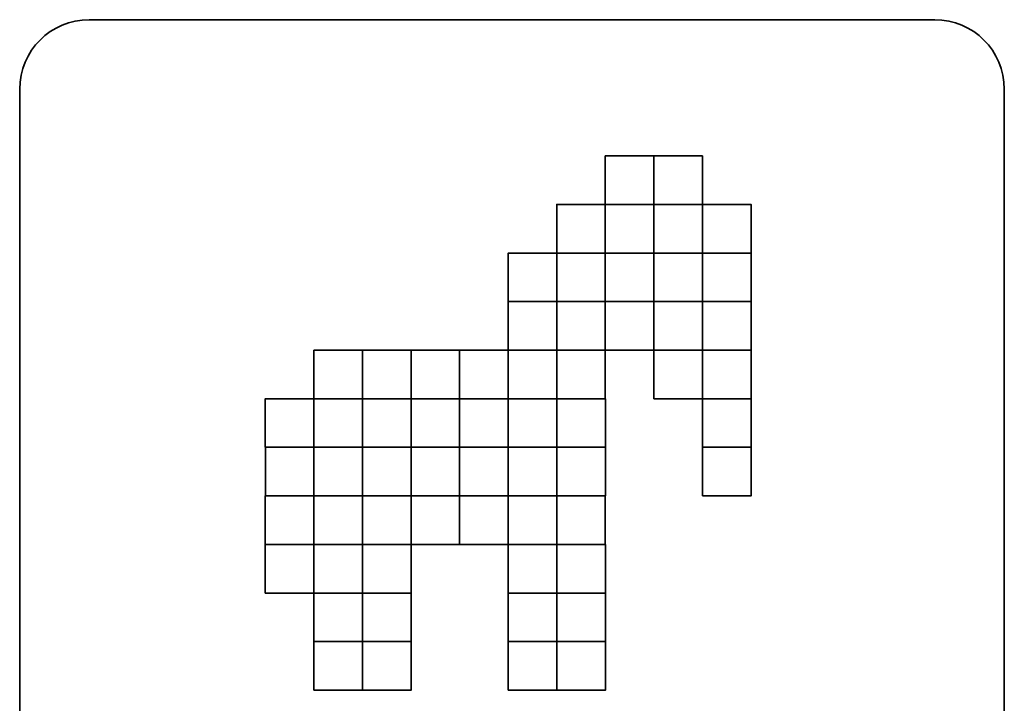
# Model space of a CAD drawing. Header units: centimetres. Extents: x -19.9 to 21.5, y -18.3 to 24.3.
# Tile 9 of 54: x -19.9 to -0.9, y 11 to 24.3. Entities that reach past the tile are written whole.
import ezdxf

# ---------------------------------------------------------------- set-up
doc = ezdxf.new("R2010")
doc.units = ezdxf.units.CM
doc.header["$MEASUREMENT"] = 0
doc.layers.add('Layer 1', color=7, linetype='Continuous')

msp = doc.modelspace()

# ---------------------------------------------------------------- linework, layer by layer
at = {"layer": 'Layer 1', "color": 12, "lineweight": 35}
msp.add_open_spline([(-2.23719, 24.27631), (-1.49526, 24.27631), (-0.89374, 23.67479), (-0.89374, 22.93286), (-0.89374, 22.93286), (-0.89374, 22.93286), (-0.89374, 0.21976), (-0.89374, 0.21976), (-0.89374, 0.21976), (-0.89374, -0.52216), (-1.49526, -1.12369), (-2.23719, -1.12369), (-2.23719, -1.12369), (-2.23719, -1.12369), (-18.60029, -1.12369), (-18.60029, -1.12369), (-18.60029, -1.12369), (-19.34221, -1.12369), (-19.94374, -0.52216), (-19.94374, 0.21976), (-19.94374, 0.21976), (-19.94374, 0.21976), (-19.94374, 22.93286), (-19.94374, 22.93286), (-19.94374, 22.93286), (-19.94374, 23.67479), (-19.34221, 24.27631), (-18.60029, 24.27631), (-18.60029, 24.27631), (-18.60029, 24.27631), (-2.23719, 24.27631), (-2.23719, 24.27631)], degree=3, knots=[0, 0, 0, 0, 0.11111111, 0.11111111, 0.11111111, 0.11111111, 0.22222222, 0.22222222, 0.22222222, 0.22222222, 0.33333333, 0.33333333, 0.33333333, 0.33333333, 0.44444444, 0.44444444, 0.44444444, 0.44444444, 0.55555556, 0.55555556, 0.55555556, 0.55555556, 0.66666667, 0.66666667, 0.66666667, 0.66666667, 0.77777778, 0.77777778, 0.77777778, 0.77777778, 1, 1, 1, 1], dxfattribs=at)
at = {"layer": 'Layer 1', "color": 30, "lineweight": 35}
for points in [[(-8.61308, 21.64138), (-8.61308, 21.64138), (-7.67342, 21.64138), (-7.67342, 21.64138)], [(-7.67342, 21.64138), (-7.67342, 21.64138), (-7.67342, 20.70154), (-7.67342, 20.70154)], [(-7.67342, 21.64138), (-7.67342, 21.64138), (-6.73359, 21.64138), (-6.73359, 21.64138)], [(-6.73359, 21.64138), (-6.73359, 21.64138), (-6.73359, 20.70154), (-6.73359, 20.70154)], [(-9.55292, 20.70154), (-9.55292, 20.70154), (-8.61308, 20.70154), (-8.61308, 20.70154)], [(-8.61308, 20.70154), (-8.61308, 20.70154), (-8.61308, 19.76171), (-8.61308, 19.76171)], [(-8.61308, 20.70154), (-8.61308, 20.70154), (-7.67342, 20.70154), (-7.67342, 20.70154)], [(-7.67342, 20.70154), (-7.67342, 20.70154), (-7.67342, 19.76171), (-7.67342, 19.76171)], [(-7.67342, 20.70154), (-7.67342, 20.70154), (-6.73359, 20.70154), (-6.73359, 20.70154)], [(-6.73359, 20.70154), (-6.73359, 20.70154), (-6.73359, 19.76171), (-6.73359, 19.76171)], [(-6.73359, 20.70154), (-6.73359, 20.70154), (-5.79375, 20.70154), (-5.79375, 20.70154)], [(-5.79375, 20.70154), (-5.79375, 20.70154), (-5.79375, 19.76171), (-5.79375, 19.76171)], [(-10.49275, 19.76171), (-10.49275, 19.76171), (-9.55292, 19.76171), (-9.55292, 19.76171)], [(-9.55292, 19.76171), (-9.55292, 19.76171), (-9.55292, 18.82191), (-9.55292, 18.82191)], [(-9.55292, 19.76171), (-9.55292, 19.76171), (-8.61308, 19.76171), (-8.61308, 19.76171)], [(-8.61308, 19.76171), (-8.61308, 19.76171), (-8.61308, 18.82191), (-8.61308, 18.82191)], [(-8.61308, 19.76171), (-8.61308, 19.76171), (-7.67342, 19.76171), (-7.67342, 19.76171)], [(-7.67342, 19.76171), (-7.67342, 19.76171), (-7.67342, 18.82191), (-7.67342, 18.82191)], [(-7.67342, 19.76171), (-7.67342, 19.76171), (-6.73359, 19.76171), (-6.73359, 19.76171)], [(-6.73359, 19.76171), (-6.73359, 19.76171), (-6.73359, 18.82191), (-6.73359, 18.82191)], [(-6.73359, 19.76171), (-6.73359, 19.76171), (-5.79375, 19.76171), (-5.79375, 19.76171)], [(-5.79375, 19.76171), (-5.79375, 19.76171), (-5.79375, 18.82191), (-5.79375, 18.82191)], [(-10.49275, 18.82191), (-10.49275, 18.82191), (-9.55292, 18.82191), (-9.55292, 18.82191)], [(-9.55292, 18.82191), (-9.55292, 18.82191), (-9.55292, 17.88207), (-9.55292, 17.88207)], [(-9.55292, 18.82191), (-9.55292, 18.82191), (-8.61308, 18.82191), (-8.61308, 18.82191)], [(-8.61308, 18.82191), (-8.61308, 18.82191), (-8.61308, 17.88207), (-8.61308, 17.88207)], [(-8.61308, 18.82191), (-8.61308, 18.82191), (-7.67342, 18.82191), (-7.67342, 18.82191)], [(-7.67342, 18.82191), (-7.67342, 18.82191), (-7.67342, 17.88207), (-7.67342, 17.88207)], [(-7.67342, 18.82191), (-7.67342, 18.82191), (-6.73359, 18.82191), (-6.73359, 18.82191)], [(-6.73359, 18.82191), (-6.73359, 18.82191), (-6.73359, 17.88207), (-6.73359, 17.88207)], [(-6.73359, 18.82191), (-6.73359, 18.82191), (-5.79375, 18.82191), (-5.79375, 18.82191)], [(-5.79375, 18.82191), (-5.79375, 18.82191), (-5.79375, 17.88207), (-5.79375, 17.88207)], [(-14.25188, 17.88207), (-14.25188, 17.88207), (-13.31222, 17.88207), (-13.31222, 17.88207)], [(-13.31222, 17.88207), (-13.31222, 17.88207), (-12.37239, 17.88207), (-12.37239, 17.88207)], [(-13.31222, 17.88207), (-13.31222, 17.88207), (-13.31222, 16.94238), (-13.31222, 16.94238)], [(-12.37239, 17.88207), (-12.37239, 17.88207), (-11.43255, 17.88207), (-11.43255, 17.88207)], [(-12.37239, 17.88207), (-12.37239, 17.88207), (-12.37239, 16.94238), (-12.37239, 16.94238)], [(-11.43255, 17.88207), (-11.43255, 17.88207), (-10.49275, 17.88207), (-10.49275, 17.88207)], [(-11.43255, 17.88207), (-11.43255, 17.88207), (-11.43255, 16.94238), (-11.43255, 16.94238)], [(-10.49275, 17.88207), (-10.49275, 17.88207), (-9.55292, 17.88207), (-9.55292, 17.88207)], [(-10.49275, 17.88207), (-10.49275, 17.88207), (-10.49275, 16.94238), (-10.49275, 16.94238)], [(-9.55292, 17.88207), (-9.55292, 17.88207), (-9.55292, 16.94238), (-9.55292, 16.94238)], [(-9.55292, 17.88207), (-9.55292, 17.88207), (-8.61308, 17.88207), (-8.61308, 17.88207)], [(-8.61308, 17.88207), (-8.61308, 17.88207), (-8.61308, 16.94238), (-8.61308, 16.94238)], [(-7.67229, 17.88207), (-7.67229, 17.88207), (-6.73249, 17.88207), (-6.73249, 17.88207)], [(-6.73249, 17.88207), (-6.73249, 17.88207), (-6.73249, 16.94238), (-6.73249, 16.94238)], [(-6.73249, 17.88207), (-6.73249, 17.88207), (-5.79266, 17.88207), (-5.79266, 17.88207)], [(-5.79266, 17.88207), (-5.79266, 17.88207), (-5.79266, 16.94238), (-5.79266, 16.94238)], [(-15.19129, 16.94238), (-15.19129, 16.94238), (-14.25149, 16.94238), (-14.25149, 16.94238)], [(-14.25149, 16.94238), (-14.25149, 16.94238), (-13.31166, 16.94238), (-13.31166, 16.94238)], [(-14.25149, 16.94238), (-14.25149, 16.94238), (-14.25149, 16.00258), (-14.25149, 16.00258)], [(-13.31166, 16.94238), (-13.31166, 16.94238), (-13.31166, 16.00258), (-13.31166, 16.00258)], [(-13.31166, 16.94238), (-13.31166, 16.94238), (-12.37182, 16.94238), (-12.37182, 16.94238)], [(-12.37182, 16.94238), (-12.37182, 16.94238), (-12.37182, 16.00258), (-12.37182, 16.00258)], [(-12.37182, 16.94238), (-12.37182, 16.94238), (-11.43202, 16.94238), (-11.43202, 16.94238)], [(-11.43202, 16.94238), (-11.43202, 16.94238), (-11.43202, 16.00258), (-11.43202, 16.00258)], [(-11.43202, 16.94238), (-11.43202, 16.94238), (-10.49233, 16.94238), (-10.49233, 16.94238)], [(-10.49233, 16.94238), (-10.49233, 16.94238), (-10.49233, 16.00258), (-10.49233, 16.00258)], [(-10.49233, 16.94238), (-10.49233, 16.94238), (-9.55249, 16.94238), (-9.55249, 16.94238)], [(-9.55249, 16.94238), (-9.55249, 16.94238), (-9.55249, 16.00258), (-9.55249, 16.00258)], [(-9.55249, 16.94238), (-9.55249, 16.94238), (-8.61269, 16.94238), (-8.61269, 16.94238)], [(-8.61269, 16.94238), (-8.61269, 16.94238), (-8.61269, 16.00258), (-8.61269, 16.00258)], [(-6.73249, 16.94238), (-6.73249, 16.94238), (-5.79266, 16.94238), (-5.79266, 16.94238)], [(-5.79266, 16.94238), (-5.79266, 16.94238), (-5.79266, 16.00258), (-5.79266, 16.00258)], [(-15.19062, 16.00258), (-15.19062, 16.00258), (-14.25093, 16.00258), (-14.25093, 16.00258)], [(-14.25093, 16.00258), (-14.25093, 16.00258), (-14.25093, 15.06274), (-14.25093, 15.06274)], [(-14.25093, 16.00258), (-14.25093, 16.00258), (-13.31109, 16.00258), (-13.31109, 16.00258)], [(-13.31109, 16.00258), (-13.31109, 16.00258), (-13.31109, 15.06274), (-13.31109, 15.06274)], [(-13.31109, 16.00258), (-13.31109, 16.00258), (-12.37129, 16.00258), (-12.37129, 16.00258)], [(-12.37129, 16.00258), (-12.37129, 16.00258), (-12.37129, 15.06274), (-12.37129, 15.06274)], [(-12.37129, 16.00258), (-12.37129, 16.00258), (-11.43146, 16.00258), (-11.43146, 16.00258)], [(-11.43146, 16.00258), (-11.43146, 16.00258), (-11.43146, 15.06274), (-11.43146, 15.06274)], [(-11.43146, 16.00258), (-11.43146, 16.00258), (-10.49162, 16.00258), (-10.49162, 16.00258)], [(-10.49162, 16.00258), (-10.49162, 16.00258), (-10.49162, 15.06274), (-10.49162, 15.06274)], [(-10.49162, 16.00258), (-10.49162, 16.00258), (-9.55182, 16.00258), (-9.55182, 16.00258)], [(-9.55182, 16.00258), (-9.55182, 16.00258), (-9.55182, 15.06274), (-9.55182, 15.06274)], [(-9.55182, 16.00258), (-9.55182, 16.00258), (-8.61199, 16.00258), (-8.61199, 16.00258)], [(-8.61199, 16.00258), (-8.61199, 16.00258), (-8.61199, 15.06274), (-8.61199, 15.06274)], [(-6.73249, 16.00258), (-6.73249, 16.00258), (-5.79266, 16.00258), (-5.79266, 16.00258)], [(-5.79266, 16.00258), (-5.79266, 16.00258), (-5.79266, 15.06274), (-5.79266, 15.06274)], [(-15.19214, 15.06274), (-15.19214, 15.06274), (-14.25231, 15.06274), (-14.25231, 15.06274)], [(-14.25231, 15.06274), (-14.25231, 15.06274), (-14.25231, 14.12294), (-14.25231, 14.12294)], [(-14.25231, 15.06274), (-14.25231, 15.06274), (-13.31247, 15.06274), (-13.31247, 15.06274)], [(-13.31247, 15.06274), (-13.31247, 15.06274), (-13.31247, 14.12294), (-13.31247, 14.12294)], [(-13.31247, 15.06274), (-13.31247, 15.06274), (-12.37267, 15.06274), (-12.37267, 15.06274)], [(-12.37267, 15.06274), (-12.37267, 15.06274), (-12.37267, 14.12294), (-12.37267, 14.12294)], [(-12.37267, 15.06274), (-12.37267, 15.06274), (-11.43283, 15.06274), (-11.43283, 15.06274)], [(-11.43283, 15.06274), (-11.43283, 15.06274), (-11.43283, 14.12294), (-11.43283, 14.12294)], [(-11.43283, 15.06274), (-11.43283, 15.06274), (-10.493, 15.06274), (-10.493, 15.06274)], [(-10.493, 15.06274), (-10.493, 15.06274), (-10.493, 14.12294), (-10.493, 14.12294)], [(-10.493, 15.06274), (-10.493, 15.06274), (-9.55334, 15.06274), (-9.55334, 15.06274)], [(-9.55334, 15.06274), (-9.55334, 15.06274), (-9.55334, 14.12294), (-9.55334, 14.12294)], [(-9.55334, 15.06274), (-9.55334, 15.06274), (-8.61351, 15.06274), (-8.61351, 15.06274)], [(-8.61351, 15.06274), (-8.61351, 15.06274), (-8.61351, 14.12294), (-8.61351, 14.12294)], [(-15.19172, 14.12294), (-15.19172, 14.12294), (-14.25188, 14.12294), (-14.25188, 14.12294)], [(-14.25188, 14.12294), (-14.25188, 14.12294), (-14.25188, 13.18311), (-14.25188, 13.18311)], [(-14.25188, 14.12294), (-14.25188, 14.12294), (-13.31208, 14.12294), (-13.31208, 14.12294)], [(-13.31208, 14.12294), (-13.31208, 14.12294), (-13.31208, 13.18311), (-13.31208, 13.18311)], [(-13.31208, 14.12294), (-13.31208, 14.12294), (-12.37225, 14.12294), (-12.37225, 14.12294)], [(-12.37225, 14.12294), (-12.37225, 14.12294), (-12.37225, 13.18311), (-12.37225, 13.18311)], [(-10.49162, 14.12294), (-10.49162, 14.12294), (-9.55196, 14.12294), (-9.55196, 14.12294)], [(-9.55196, 14.12294), (-9.55196, 14.12294), (-9.55196, 13.18311), (-9.55196, 13.18311)], [(-9.55196, 14.12294), (-9.55196, 14.12294), (-8.61213, 14.12294), (-8.61213, 14.12294)], [(-8.61213, 14.12294), (-8.61213, 14.12294), (-8.61213, 13.18311), (-8.61213, 13.18311)], [(-14.25188, 13.18311), (-14.25188, 13.18311), (-13.31208, 13.18311), (-13.31208, 13.18311)], [(-13.31208, 13.18311), (-13.31208, 13.18311), (-12.37225, 13.18311), (-12.37225, 13.18311)], [(-13.31208, 13.18311), (-13.31208, 13.18311), (-13.31208, 12.24327), (-13.31208, 12.24327)], [(-12.37225, 13.18311), (-12.37225, 13.18311), (-12.37225, 12.24327), (-12.37225, 12.24327)], [(-10.49162, 13.18311), (-10.49162, 13.18311), (-9.55196, 13.18311), (-9.55196, 13.18311)], [(-9.55196, 13.18311), (-9.55196, 13.18311), (-9.55196, 12.24327), (-9.55196, 12.24327)], [(-9.55196, 13.18311), (-9.55196, 13.18311), (-8.61213, 13.18311), (-8.61213, 13.18311)], [(-8.61213, 13.18311), (-8.61213, 13.18311), (-8.61213, 12.24327), (-8.61213, 12.24327)], [(-14.25188, 12.24327), (-14.25188, 12.24327), (-13.31208, 12.24327), (-13.31208, 12.24327)], [(-13.31208, 12.24327), (-13.31208, 12.24327), (-12.37225, 12.24327), (-12.37225, 12.24327)], [(-13.31208, 12.24327), (-13.31208, 12.24327), (-13.31208, 11.30361), (-13.31208, 11.30361)], [(-12.37225, 12.24327), (-12.37225, 12.24327), (-12.37225, 11.30361), (-12.37225, 11.30361)], [(-10.49162, 12.24327), (-10.49162, 12.24327), (-9.55196, 12.24327), (-9.55196, 12.24327)], [(-9.55196, 12.24327), (-9.55196, 12.24327), (-8.61213, 12.24327), (-8.61213, 12.24327)], [(-9.55196, 12.24327), (-9.55196, 12.24327), (-9.55196, 11.30361), (-9.55196, 11.30361)], [(-8.61213, 12.24327), (-8.61213, 12.24327), (-8.61213, 11.30361), (-8.61213, 11.30361)]]:
    msp.add_open_spline(points, degree=3, dxfattribs=at)
for points in [[(-8.61308, 20.70154), (-8.61308, 20.70154), (-7.67342, 20.70154), (-7.67342, 20.70154), (-7.67342, 20.70154), (-7.67342, 20.70154), (-7.67342, 21.64138), (-7.67342, 21.64138), (-7.67342, 21.64138), (-7.67342, 21.64138), (-8.61308, 21.64138), (-8.61308, 21.64138), (-8.61308, 21.64138), (-8.61308, 21.64138), (-8.61308, 20.70154), (-8.61308, 20.70154)], [(-7.67342, 20.70154), (-7.67342, 20.70154), (-6.73359, 20.70154), (-6.73359, 20.70154), (-6.73359, 20.70154), (-6.73359, 20.70154), (-6.73359, 21.64138), (-6.73359, 21.64138), (-6.73359, 21.64138), (-6.73359, 21.64138), (-7.67342, 21.64138), (-7.67342, 21.64138), (-7.67342, 21.64138), (-7.67342, 21.64138), (-7.67342, 20.70154), (-7.67342, 20.70154)], [(-9.55292, 19.76171), (-9.55292, 19.76171), (-8.61308, 19.76171), (-8.61308, 19.76171), (-8.61308, 19.76171), (-8.61308, 19.76171), (-8.61308, 20.70154), (-8.61308, 20.70154), (-8.61308, 20.70154), (-8.61308, 20.70154), (-9.55292, 20.70154), (-9.55292, 20.70154), (-9.55292, 20.70154), (-9.55292, 20.70154), (-9.55292, 19.76171), (-9.55292, 19.76171)], [(-8.61308, 19.76171), (-8.61308, 19.76171), (-7.67342, 19.76171), (-7.67342, 19.76171), (-7.67342, 19.76171), (-7.67342, 19.76171), (-7.67342, 20.70154), (-7.67342, 20.70154), (-7.67342, 20.70154), (-7.67342, 20.70154), (-8.61308, 20.70154), (-8.61308, 20.70154), (-8.61308, 20.70154), (-8.61308, 20.70154), (-8.61308, 19.76171), (-8.61308, 19.76171)], [(-7.67342, 19.76171), (-7.67342, 19.76171), (-6.73359, 19.76171), (-6.73359, 19.76171), (-6.73359, 19.76171), (-6.73359, 19.76171), (-6.73359, 20.70154), (-6.73359, 20.70154), (-6.73359, 20.70154), (-6.73359, 20.70154), (-7.67342, 20.70154), (-7.67342, 20.70154), (-7.67342, 20.70154), (-7.67342, 20.70154), (-7.67342, 19.76171), (-7.67342, 19.76171)], [(-6.73359, 19.76171), (-6.73359, 19.76171), (-5.79375, 19.76171), (-5.79375, 19.76171), (-5.79375, 19.76171), (-5.79375, 19.76171), (-5.79375, 20.70154), (-5.79375, 20.70154), (-5.79375, 20.70154), (-5.79375, 20.70154), (-6.73359, 20.70154), (-6.73359, 20.70154), (-6.73359, 20.70154), (-6.73359, 20.70154), (-6.73359, 19.76171), (-6.73359, 19.76171)], [(-10.49275, 18.82191), (-10.49275, 18.82191), (-9.55292, 18.82191), (-9.55292, 18.82191), (-9.55292, 18.82191), (-9.55292, 18.82191), (-9.55292, 19.76171), (-9.55292, 19.76171), (-9.55292, 19.76171), (-9.55292, 19.76171), (-10.49275, 19.76171), (-10.49275, 19.76171), (-10.49275, 19.76171), (-10.49275, 19.76171), (-10.49275, 18.82191), (-10.49275, 18.82191)], [(-9.55292, 18.82191), (-9.55292, 18.82191), (-8.61308, 18.82191), (-8.61308, 18.82191), (-8.61308, 18.82191), (-8.61308, 18.82191), (-8.61308, 19.76171), (-8.61308, 19.76171), (-8.61308, 19.76171), (-8.61308, 19.76171), (-9.55292, 19.76171), (-9.55292, 19.76171), (-9.55292, 19.76171), (-9.55292, 19.76171), (-9.55292, 18.82191), (-9.55292, 18.82191)], [(-8.61308, 18.82191), (-8.61308, 18.82191), (-7.67342, 18.82191), (-7.67342, 18.82191), (-7.67342, 18.82191), (-7.67342, 18.82191), (-7.67342, 19.76171), (-7.67342, 19.76171), (-7.67342, 19.76171), (-7.67342, 19.76171), (-8.61308, 19.76171), (-8.61308, 19.76171), (-8.61308, 19.76171), (-8.61308, 19.76171), (-8.61308, 18.82191), (-8.61308, 18.82191)], [(-7.67342, 18.82191), (-7.67342, 18.82191), (-6.73359, 18.82191), (-6.73359, 18.82191), (-6.73359, 18.82191), (-6.73359, 18.82191), (-6.73359, 19.76171), (-6.73359, 19.76171), (-6.73359, 19.76171), (-6.73359, 19.76171), (-7.67342, 19.76171), (-7.67342, 19.76171), (-7.67342, 19.76171), (-7.67342, 19.76171), (-7.67342, 18.82191), (-7.67342, 18.82191)], [(-6.73359, 18.82191), (-6.73359, 18.82191), (-5.79375, 18.82191), (-5.79375, 18.82191), (-5.79375, 18.82191), (-5.79375, 18.82191), (-5.79375, 19.76171), (-5.79375, 19.76171), (-5.79375, 19.76171), (-5.79375, 19.76171), (-6.73359, 19.76171), (-6.73359, 19.76171), (-6.73359, 19.76171), (-6.73359, 19.76171), (-6.73359, 18.82191), (-6.73359, 18.82191)], [(-10.49275, 17.88207), (-10.49275, 17.88207), (-9.55292, 17.88207), (-9.55292, 17.88207), (-9.55292, 17.88207), (-9.55292, 17.88207), (-9.55292, 18.82191), (-9.55292, 18.82191), (-9.55292, 18.82191), (-9.55292, 18.82191), (-10.49275, 18.82191), (-10.49275, 18.82191), (-10.49275, 18.82191), (-10.49275, 18.82191), (-10.49275, 17.88207), (-10.49275, 17.88207)], [(-9.55292, 17.88207), (-9.55292, 17.88207), (-8.61308, 17.88207), (-8.61308, 17.88207), (-8.61308, 17.88207), (-8.61308, 17.88207), (-8.61308, 18.82191), (-8.61308, 18.82191), (-8.61308, 18.82191), (-8.61308, 18.82191), (-9.55292, 18.82191), (-9.55292, 18.82191), (-9.55292, 18.82191), (-9.55292, 18.82191), (-9.55292, 17.88207), (-9.55292, 17.88207)], [(-8.61308, 17.88207), (-8.61308, 17.88207), (-7.67342, 17.88207), (-7.67342, 17.88207), (-7.67342, 17.88207), (-7.67342, 17.88207), (-7.67342, 18.82191), (-7.67342, 18.82191), (-7.67342, 18.82191), (-7.67342, 18.82191), (-8.61308, 18.82191), (-8.61308, 18.82191), (-8.61308, 18.82191), (-8.61308, 18.82191), (-8.61308, 17.88207), (-8.61308, 17.88207)], [(-7.67342, 17.88207), (-7.67342, 17.88207), (-6.73359, 17.88207), (-6.73359, 17.88207), (-6.73359, 17.88207), (-6.73359, 17.88207), (-6.73359, 18.82191), (-6.73359, 18.82191), (-6.73359, 18.82191), (-6.73359, 18.82191), (-7.67342, 18.82191), (-7.67342, 18.82191), (-7.67342, 18.82191), (-7.67342, 18.82191), (-7.67342, 17.88207), (-7.67342, 17.88207)], [(-6.73359, 17.88207), (-6.73359, 17.88207), (-5.79375, 17.88207), (-5.79375, 17.88207), (-5.79375, 17.88207), (-5.79375, 17.88207), (-5.79375, 18.82191), (-5.79375, 18.82191), (-5.79375, 18.82191), (-5.79375, 18.82191), (-6.73359, 18.82191), (-6.73359, 18.82191), (-6.73359, 18.82191), (-6.73359, 18.82191), (-6.73359, 17.88207), (-6.73359, 17.88207)], [(-14.25188, 16.94238), (-14.25188, 16.94238), (-13.31222, 16.94238), (-13.31222, 16.94238), (-13.31222, 16.94238), (-13.31222, 16.94238), (-13.31222, 17.88207), (-13.31222, 17.88207), (-13.31222, 17.88207), (-13.31222, 17.88207), (-14.25188, 17.88207), (-14.25188, 17.88207), (-14.25188, 17.88207), (-14.25188, 17.88207), (-14.25188, 16.94238), (-14.25188, 16.94238)], [(-13.31222, 16.94238), (-13.31222, 16.94238), (-12.37239, 16.94238), (-12.37239, 16.94238), (-12.37239, 16.94238), (-12.37239, 16.94238), (-12.37239, 17.88207), (-12.37239, 17.88207), (-12.37239, 17.88207), (-12.37239, 17.88207), (-13.31222, 17.88207), (-13.31222, 17.88207), (-13.31222, 17.88207), (-13.31222, 17.88207), (-13.31222, 16.94238), (-13.31222, 16.94238)], [(-12.37239, 16.94238), (-12.37239, 16.94238), (-11.43255, 16.94238), (-11.43255, 16.94238), (-11.43255, 16.94238), (-11.43255, 16.94238), (-11.43255, 17.88207), (-11.43255, 17.88207), (-11.43255, 17.88207), (-11.43255, 17.88207), (-12.37239, 17.88207), (-12.37239, 17.88207), (-12.37239, 17.88207), (-12.37239, 17.88207), (-12.37239, 16.94238), (-12.37239, 16.94238)], [(-11.43255, 16.94238), (-11.43255, 16.94238), (-10.49275, 16.94238), (-10.49275, 16.94238), (-10.49275, 16.94238), (-10.49275, 16.94238), (-10.49275, 17.88207), (-10.49275, 17.88207), (-10.49275, 17.88207), (-10.49275, 17.88207), (-11.43255, 17.88207), (-11.43255, 17.88207), (-11.43255, 17.88207), (-11.43255, 17.88207), (-11.43255, 16.94238), (-11.43255, 16.94238)], [(-10.49275, 16.94238), (-10.49275, 16.94238), (-9.55292, 16.94238), (-9.55292, 16.94238), (-9.55292, 16.94238), (-9.55292, 16.94238), (-9.55292, 17.88207), (-9.55292, 17.88207), (-9.55292, 17.88207), (-9.55292, 17.88207), (-10.49275, 17.88207), (-10.49275, 17.88207), (-10.49275, 17.88207), (-10.49275, 17.88207), (-10.49275, 16.94238), (-10.49275, 16.94238)], [(-9.55292, 16.94238), (-9.55292, 16.94238), (-8.61308, 16.94238), (-8.61308, 16.94238), (-8.61308, 16.94238), (-8.61308, 16.94238), (-8.61308, 17.88207), (-8.61308, 17.88207), (-8.61308, 17.88207), (-8.61308, 17.88207), (-9.55292, 17.88207), (-9.55292, 17.88207), (-9.55292, 17.88207), (-9.55292, 17.88207), (-9.55292, 16.94238), (-9.55292, 16.94238)], [(-7.67229, 16.94238), (-7.67229, 16.94238), (-6.73249, 16.94238), (-6.73249, 16.94238), (-6.73249, 16.94238), (-6.73249, 16.94238), (-6.73249, 17.88207), (-6.73249, 17.88207), (-6.73249, 17.88207), (-6.73249, 17.88207), (-7.67229, 17.88207), (-7.67229, 17.88207), (-7.67229, 17.88207), (-7.67229, 17.88207), (-7.67229, 16.94238), (-7.67229, 16.94238)], [(-6.73249, 16.94238), (-6.73249, 16.94238), (-5.79266, 16.94238), (-5.79266, 16.94238), (-5.79266, 16.94238), (-5.79266, 16.94238), (-5.79266, 17.88207), (-5.79266, 17.88207), (-5.79266, 17.88207), (-5.79266, 17.88207), (-6.73249, 17.88207), (-6.73249, 17.88207), (-6.73249, 17.88207), (-6.73249, 17.88207), (-6.73249, 16.94238), (-6.73249, 16.94238)], [(-15.19129, 16.00258), (-15.19129, 16.00258), (-14.25149, 16.00258), (-14.25149, 16.00258), (-14.25149, 16.00258), (-14.25149, 16.00258), (-14.25149, 16.94238), (-14.25149, 16.94238), (-14.25149, 16.94238), (-14.25149, 16.94238), (-15.19129, 16.94238), (-15.19129, 16.94238), (-15.19129, 16.94238), (-15.19129, 16.94238), (-15.19129, 16.00258), (-15.19129, 16.00258)], [(-14.25149, 16.00258), (-14.25149, 16.00258), (-13.31166, 16.00258), (-13.31166, 16.00258), (-13.31166, 16.00258), (-13.31166, 16.00258), (-13.31166, 16.94238), (-13.31166, 16.94238), (-13.31166, 16.94238), (-13.31166, 16.94238), (-14.25149, 16.94238), (-14.25149, 16.94238), (-14.25149, 16.94238), (-14.25149, 16.94238), (-14.25149, 16.00258), (-14.25149, 16.00258)], [(-13.31166, 16.00258), (-13.31166, 16.00258), (-12.37182, 16.00258), (-12.37182, 16.00258), (-12.37182, 16.00258), (-12.37182, 16.00258), (-12.37182, 16.94238), (-12.37182, 16.94238), (-12.37182, 16.94238), (-12.37182, 16.94238), (-13.31166, 16.94238), (-13.31166, 16.94238), (-13.31166, 16.94238), (-13.31166, 16.94238), (-13.31166, 16.00258), (-13.31166, 16.00258)], [(-12.37182, 16.00258), (-12.37182, 16.00258), (-11.43202, 16.00258), (-11.43202, 16.00258), (-11.43202, 16.00258), (-11.43202, 16.00258), (-11.43202, 16.94238), (-11.43202, 16.94238), (-11.43202, 16.94238), (-11.43202, 16.94238), (-12.37182, 16.94238), (-12.37182, 16.94238), (-12.37182, 16.94238), (-12.37182, 16.94238), (-12.37182, 16.00258), (-12.37182, 16.00258)], [(-11.43202, 16.00258), (-11.43202, 16.00258), (-10.49233, 16.00258), (-10.49233, 16.00258), (-10.49233, 16.00258), (-10.49233, 16.00258), (-10.49233, 16.94238), (-10.49233, 16.94238), (-10.49233, 16.94238), (-10.49233, 16.94238), (-11.43202, 16.94238), (-11.43202, 16.94238), (-11.43202, 16.94238), (-11.43202, 16.94238), (-11.43202, 16.00258), (-11.43202, 16.00258)], [(-10.49233, 16.00258), (-10.49233, 16.00258), (-9.55249, 16.00258), (-9.55249, 16.00258), (-9.55249, 16.00258), (-9.55249, 16.00258), (-9.55249, 16.94238), (-9.55249, 16.94238), (-9.55249, 16.94238), (-9.55249, 16.94238), (-10.49233, 16.94238), (-10.49233, 16.94238), (-10.49233, 16.94238), (-10.49233, 16.94238), (-10.49233, 16.00258), (-10.49233, 16.00258)], [(-9.55249, 16.00258), (-9.55249, 16.00258), (-8.61269, 16.00258), (-8.61269, 16.00258), (-8.61269, 16.00258), (-8.61269, 16.00258), (-8.61269, 16.94238), (-8.61269, 16.94238), (-8.61269, 16.94238), (-8.61269, 16.94238), (-9.55249, 16.94238), (-9.55249, 16.94238), (-9.55249, 16.94238), (-9.55249, 16.94238), (-9.55249, 16.00258), (-9.55249, 16.00258)], [(-6.73249, 16.00258), (-6.73249, 16.00258), (-5.79266, 16.00258), (-5.79266, 16.00258), (-5.79266, 16.00258), (-5.79266, 16.00258), (-5.79266, 16.94238), (-5.79266, 16.94238), (-5.79266, 16.94238), (-5.79266, 16.94238), (-6.73249, 16.94238), (-6.73249, 16.94238), (-6.73249, 16.94238), (-6.73249, 16.94238), (-6.73249, 16.00258), (-6.73249, 16.00258)], [(-15.19062, 15.06274), (-15.19062, 15.06274), (-14.25093, 15.06274), (-14.25093, 15.06274), (-14.25093, 15.06274), (-14.25093, 15.06274), (-14.25093, 16.00258), (-14.25093, 16.00258), (-14.25093, 16.00258), (-14.25093, 16.00258), (-15.19062, 16.00258), (-15.19062, 16.00258), (-15.19062, 16.00258), (-15.19062, 16.00258), (-15.19062, 15.06274), (-15.19062, 15.06274)], [(-14.25093, 15.06274), (-14.25093, 15.06274), (-13.31109, 15.06274), (-13.31109, 15.06274), (-13.31109, 15.06274), (-13.31109, 15.06274), (-13.31109, 16.00258), (-13.31109, 16.00258), (-13.31109, 16.00258), (-13.31109, 16.00258), (-14.25093, 16.00258), (-14.25093, 16.00258), (-14.25093, 16.00258), (-14.25093, 16.00258), (-14.25093, 15.06274), (-14.25093, 15.06274)], [(-13.31109, 15.06274), (-13.31109, 15.06274), (-12.37129, 15.06274), (-12.37129, 15.06274), (-12.37129, 15.06274), (-12.37129, 15.06274), (-12.37129, 16.00258), (-12.37129, 16.00258), (-12.37129, 16.00258), (-12.37129, 16.00258), (-13.31109, 16.00258), (-13.31109, 16.00258), (-13.31109, 16.00258), (-13.31109, 16.00258), (-13.31109, 15.06274), (-13.31109, 15.06274)], [(-12.37129, 15.06274), (-12.37129, 15.06274), (-11.43146, 15.06274), (-11.43146, 15.06274), (-11.43146, 15.06274), (-11.43146, 15.06274), (-11.43146, 16.00258), (-11.43146, 16.00258), (-11.43146, 16.00258), (-11.43146, 16.00258), (-12.37129, 16.00258), (-12.37129, 16.00258), (-12.37129, 16.00258), (-12.37129, 16.00258), (-12.37129, 15.06274), (-12.37129, 15.06274)], [(-11.43146, 15.06274), (-11.43146, 15.06274), (-10.49162, 15.06274), (-10.49162, 15.06274), (-10.49162, 15.06274), (-10.49162, 15.06274), (-10.49162, 16.00258), (-10.49162, 16.00258), (-10.49162, 16.00258), (-10.49162, 16.00258), (-11.43146, 16.00258), (-11.43146, 16.00258), (-11.43146, 16.00258), (-11.43146, 16.00258), (-11.43146, 15.06274), (-11.43146, 15.06274)], [(-10.49162, 15.06274), (-10.49162, 15.06274), (-9.55182, 15.06274), (-9.55182, 15.06274), (-9.55182, 15.06274), (-9.55182, 15.06274), (-9.55182, 16.00258), (-9.55182, 16.00258), (-9.55182, 16.00258), (-9.55182, 16.00258), (-10.49162, 16.00258), (-10.49162, 16.00258), (-10.49162, 16.00258), (-10.49162, 16.00258), (-10.49162, 15.06274), (-10.49162, 15.06274)], [(-9.55182, 15.06274), (-9.55182, 15.06274), (-8.61199, 15.06274), (-8.61199, 15.06274), (-8.61199, 15.06274), (-8.61199, 15.06274), (-8.61199, 16.00258), (-8.61199, 16.00258), (-8.61199, 16.00258), (-8.61199, 16.00258), (-9.55182, 16.00258), (-9.55182, 16.00258), (-9.55182, 16.00258), (-9.55182, 16.00258), (-9.55182, 15.06274), (-9.55182, 15.06274)], [(-6.73249, 15.06274), (-6.73249, 15.06274), (-5.79266, 15.06274), (-5.79266, 15.06274), (-5.79266, 15.06274), (-5.79266, 15.06274), (-5.79266, 16.00258), (-5.79266, 16.00258), (-5.79266, 16.00258), (-5.79266, 16.00258), (-6.73249, 16.00258), (-6.73249, 16.00258), (-6.73249, 16.00258), (-6.73249, 16.00258), (-6.73249, 15.06274), (-6.73249, 15.06274)], [(-15.19214, 14.12294), (-15.19214, 14.12294), (-14.25231, 14.12294), (-14.25231, 14.12294), (-14.25231, 14.12294), (-14.25231, 14.12294), (-14.25231, 15.06274), (-14.25231, 15.06274), (-14.25231, 15.06274), (-14.25231, 15.06274), (-15.19214, 15.06274), (-15.19214, 15.06274), (-15.19214, 15.06274), (-15.19214, 15.06274), (-15.19214, 14.12294), (-15.19214, 14.12294)], [(-14.25231, 14.12294), (-14.25231, 14.12294), (-13.31247, 14.12294), (-13.31247, 14.12294), (-13.31247, 14.12294), (-13.31247, 14.12294), (-13.31247, 15.06274), (-13.31247, 15.06274), (-13.31247, 15.06274), (-13.31247, 15.06274), (-14.25231, 15.06274), (-14.25231, 15.06274), (-14.25231, 15.06274), (-14.25231, 15.06274), (-14.25231, 14.12294), (-14.25231, 14.12294)], [(-13.31247, 14.12294), (-13.31247, 14.12294), (-12.37267, 14.12294), (-12.37267, 14.12294), (-12.37267, 14.12294), (-12.37267, 14.12294), (-12.37267, 15.06274), (-12.37267, 15.06274), (-12.37267, 15.06274), (-12.37267, 15.06274), (-13.31247, 15.06274), (-13.31247, 15.06274), (-13.31247, 15.06274), (-13.31247, 15.06274), (-13.31247, 14.12294), (-13.31247, 14.12294)], [(-12.37267, 14.12294), (-12.37267, 14.12294), (-11.43283, 14.12294), (-11.43283, 14.12294), (-11.43283, 14.12294), (-11.43283, 14.12294), (-11.43283, 15.06274), (-11.43283, 15.06274), (-11.43283, 15.06274), (-11.43283, 15.06274), (-12.37267, 15.06274), (-12.37267, 15.06274), (-12.37267, 15.06274), (-12.37267, 15.06274), (-12.37267, 14.12294), (-12.37267, 14.12294)], [(-11.43283, 14.12294), (-11.43283, 14.12294), (-10.493, 14.12294), (-10.493, 14.12294), (-10.493, 14.12294), (-10.493, 14.12294), (-10.493, 15.06274), (-10.493, 15.06274), (-10.493, 15.06274), (-10.493, 15.06274), (-11.43283, 15.06274), (-11.43283, 15.06274), (-11.43283, 15.06274), (-11.43283, 15.06274), (-11.43283, 14.12294), (-11.43283, 14.12294)], [(-10.493, 14.12294), (-10.493, 14.12294), (-9.55334, 14.12294), (-9.55334, 14.12294), (-9.55334, 14.12294), (-9.55334, 14.12294), (-9.55334, 15.06274), (-9.55334, 15.06274), (-9.55334, 15.06274), (-9.55334, 15.06274), (-10.493, 15.06274), (-10.493, 15.06274), (-10.493, 15.06274), (-10.493, 15.06274), (-10.493, 14.12294), (-10.493, 14.12294)], [(-9.55334, 14.12294), (-9.55334, 14.12294), (-8.61351, 14.12294), (-8.61351, 14.12294), (-8.61351, 14.12294), (-8.61351, 14.12294), (-8.61351, 15.06274), (-8.61351, 15.06274), (-8.61351, 15.06274), (-8.61351, 15.06274), (-9.55334, 15.06274), (-9.55334, 15.06274), (-9.55334, 15.06274), (-9.55334, 15.06274), (-9.55334, 14.12294), (-9.55334, 14.12294)], [(-15.19172, 13.18311), (-15.19172, 13.18311), (-14.25188, 13.18311), (-14.25188, 13.18311), (-14.25188, 13.18311), (-14.25188, 13.18311), (-14.25188, 14.12294), (-14.25188, 14.12294), (-14.25188, 14.12294), (-14.25188, 14.12294), (-15.19172, 14.12294), (-15.19172, 14.12294), (-15.19172, 14.12294), (-15.19172, 14.12294), (-15.19172, 13.18311), (-15.19172, 13.18311)], [(-14.25188, 13.18311), (-14.25188, 13.18311), (-13.31208, 13.18311), (-13.31208, 13.18311), (-13.31208, 13.18311), (-13.31208, 13.18311), (-13.31208, 14.12294), (-13.31208, 14.12294), (-13.31208, 14.12294), (-13.31208, 14.12294), (-14.25188, 14.12294), (-14.25188, 14.12294), (-14.25188, 14.12294), (-14.25188, 14.12294), (-14.25188, 13.18311), (-14.25188, 13.18311)], [(-13.31208, 13.18311), (-13.31208, 13.18311), (-12.37225, 13.18311), (-12.37225, 13.18311), (-12.37225, 13.18311), (-12.37225, 13.18311), (-12.37225, 14.12294), (-12.37225, 14.12294), (-12.37225, 14.12294), (-12.37225, 14.12294), (-13.31208, 14.12294), (-13.31208, 14.12294), (-13.31208, 14.12294), (-13.31208, 14.12294), (-13.31208, 13.18311), (-13.31208, 13.18311)], [(-10.49162, 13.18311), (-10.49162, 13.18311), (-9.55196, 13.18311), (-9.55196, 13.18311), (-9.55196, 13.18311), (-9.55196, 13.18311), (-9.55196, 14.12294), (-9.55196, 14.12294), (-9.55196, 14.12294), (-9.55196, 14.12294), (-10.49162, 14.12294), (-10.49162, 14.12294), (-10.49162, 14.12294), (-10.49162, 14.12294), (-10.49162, 13.18311), (-10.49162, 13.18311)], [(-9.55196, 13.18311), (-9.55196, 13.18311), (-8.61213, 13.18311), (-8.61213, 13.18311), (-8.61213, 13.18311), (-8.61213, 13.18311), (-8.61213, 14.12294), (-8.61213, 14.12294), (-8.61213, 14.12294), (-8.61213, 14.12294), (-9.55196, 14.12294), (-9.55196, 14.12294), (-9.55196, 14.12294), (-9.55196, 14.12294), (-9.55196, 13.18311), (-9.55196, 13.18311)], [(-14.25188, 12.24327), (-14.25188, 12.24327), (-13.31208, 12.24327), (-13.31208, 12.24327), (-13.31208, 12.24327), (-13.31208, 12.24327), (-13.31208, 13.18311), (-13.31208, 13.18311), (-13.31208, 13.18311), (-13.31208, 13.18311), (-14.25188, 13.18311), (-14.25188, 13.18311), (-14.25188, 13.18311), (-14.25188, 13.18311), (-14.25188, 12.24327), (-14.25188, 12.24327)], [(-13.31208, 12.24327), (-13.31208, 12.24327), (-12.37225, 12.24327), (-12.37225, 12.24327), (-12.37225, 12.24327), (-12.37225, 12.24327), (-12.37225, 13.18311), (-12.37225, 13.18311), (-12.37225, 13.18311), (-12.37225, 13.18311), (-13.31208, 13.18311), (-13.31208, 13.18311), (-13.31208, 13.18311), (-13.31208, 13.18311), (-13.31208, 12.24327), (-13.31208, 12.24327)], [(-10.49162, 12.24327), (-10.49162, 12.24327), (-9.55196, 12.24327), (-9.55196, 12.24327), (-9.55196, 12.24327), (-9.55196, 12.24327), (-9.55196, 13.18311), (-9.55196, 13.18311), (-9.55196, 13.18311), (-9.55196, 13.18311), (-10.49162, 13.18311), (-10.49162, 13.18311), (-10.49162, 13.18311), (-10.49162, 13.18311), (-10.49162, 12.24327), (-10.49162, 12.24327)], [(-9.55196, 12.24327), (-9.55196, 12.24327), (-8.61213, 12.24327), (-8.61213, 12.24327), (-8.61213, 12.24327), (-8.61213, 12.24327), (-8.61213, 13.18311), (-8.61213, 13.18311), (-8.61213, 13.18311), (-8.61213, 13.18311), (-9.55196, 13.18311), (-9.55196, 13.18311), (-9.55196, 13.18311), (-9.55196, 13.18311), (-9.55196, 12.24327), (-9.55196, 12.24327)], [(-14.25188, 11.30361), (-14.25188, 11.30361), (-13.31208, 11.30361), (-13.31208, 11.30361), (-13.31208, 11.30361), (-13.31208, 11.30361), (-13.31208, 12.24327), (-13.31208, 12.24327), (-13.31208, 12.24327), (-13.31208, 12.24327), (-14.25188, 12.24327), (-14.25188, 12.24327), (-14.25188, 12.24327), (-14.25188, 12.24327), (-14.25188, 11.30361), (-14.25188, 11.30361)], [(-13.31208, 11.30361), (-13.31208, 11.30361), (-12.37225, 11.30361), (-12.37225, 11.30361), (-12.37225, 11.30361), (-12.37225, 11.30361), (-12.37225, 12.24327), (-12.37225, 12.24327), (-12.37225, 12.24327), (-12.37225, 12.24327), (-13.31208, 12.24327), (-13.31208, 12.24327), (-13.31208, 12.24327), (-13.31208, 12.24327), (-13.31208, 11.30361), (-13.31208, 11.30361)], [(-10.49162, 11.30361), (-10.49162, 11.30361), (-9.55196, 11.30361), (-9.55196, 11.30361), (-9.55196, 11.30361), (-9.55196, 11.30361), (-9.55196, 12.24327), (-9.55196, 12.24327), (-9.55196, 12.24327), (-9.55196, 12.24327), (-10.49162, 12.24327), (-10.49162, 12.24327), (-10.49162, 12.24327), (-10.49162, 12.24327), (-10.49162, 11.30361), (-10.49162, 11.30361)], [(-9.55196, 11.30361), (-9.55196, 11.30361), (-8.61213, 11.30361), (-8.61213, 11.30361), (-8.61213, 11.30361), (-8.61213, 11.30361), (-8.61213, 12.24327), (-8.61213, 12.24327), (-8.61213, 12.24327), (-8.61213, 12.24327), (-9.55196, 12.24327), (-9.55196, 12.24327), (-9.55196, 12.24327), (-9.55196, 12.24327), (-9.55196, 11.30361), (-9.55196, 11.30361)]]:
    msp.add_open_spline(points, degree=3, knots=[0, 0, 0, 0, 0.2, 0.2, 0.2, 0.2, 0.4, 0.4, 0.4, 0.4, 0.6, 0.6, 0.6, 0.6, 1, 1, 1, 1], dxfattribs=at)

doc.saveas('drawing.dxf')
